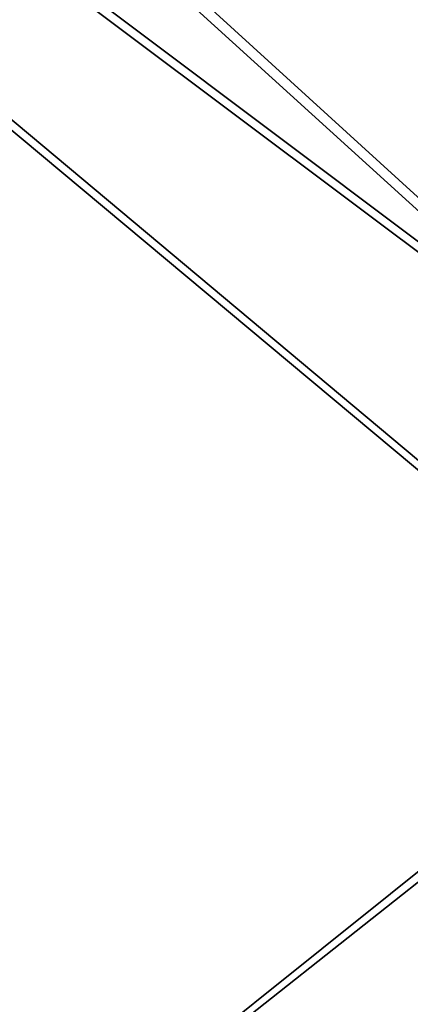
# Model space of a CAD drawing. Header units: metres. Extents: x -904 to 0, y -908 to 0.
# Tile 84 of 133: x -165 to -110, y -446 to -306. Entities that reach past the tile are written whole.
import ezdxf

# ---------------------------------------------------------------- set-up
doc = ezdxf.new("R2010")
doc.units = ezdxf.units.M

msp = doc.modelspace()

# ---------------------------------------------------------------- linework, layer by layer
at = {"layer": 'None012311'}
for points in [[(-100.724449, -262.904144, 1633.335205), (-99.856743, -262.934448, 1628.411133), (-114.68425, -662.660461, 1633.335205)], [(-114.68425, -662.660461, 1633.335205), (-110.856361, -662.794128, 1636.549072), (-100.724449, -262.904144, 1633.335205)], [(-99.856743, -262.934448, 1628.411133), (-113.816536, -662.690796, 1628.411133), (-114.68425, -662.660461, 1633.335205)], [(-99.856743, -262.934448, 1628.411133), (-95.16114, -263.098419, 1626.70105), (-113.816536, -662.690796, 1628.411133)], [(-95.16114, -263.098419, 1626.70105), (-109.120941, -662.854736, 1626.70105), (-113.816536, -662.690796, 1628.411133)], [(-110.856361, -662.794128, 1636.549072), (-96.896561, -263.037811, 1636.549072), (-100.724449, -262.904144, 1633.335205)], [(-110.856361, -662.794128, 1636.549072), (-106.160759, -662.95813, 1634.838989), (-96.896561, -263.037811, 1636.549072)]]:
    msp.add_3dface(points, dxfattribs=at)
at = {"layer": 'None012346'}
for points in [[(-465.701691, -69.252586, 123.667824), (-398.51358, -66.948952, 123.728142), (-69.298546, -367.238312, 115.864792)], [(-398.51358, -66.948952, 123.728142), (-66.409767, -334.739563, 116.715805), (-69.298546, -367.238312, 115.864792)], [(-66.409767, -334.739563, 116.715805), (-398.51358, -66.948952, 123.728142), (-63.008152, -302.295593, 117.565376)], [(-71.333969, -367.13382, 118.868553), (-399.362701, -68.982285, 126.675926), (-465.757965, -71.129059, 126.619713)], [(-452.00235, -701.143799, 107.12117), (-465.701691, -69.252586, 123.667824), (-71.672775, -399.771973, 115.012871)], [(-465.701691, -69.252586, 123.667824), (-69.298546, -367.238312, 115.864792), (-71.672775, -399.771973, 115.012871)], [(-71.333969, -367.13382, 118.868553), (-68.556686, -334.277802, 119.72892), (-399.362701, -68.982285, 126.675926)], [(-68.556686, -334.277802, 119.72892), (-65.261642, -300.990356, 120.600586), (-399.362701, -68.982285, 126.675926)], [(-73.59713, -399.498657, 118.021057), (-465.757965, -71.129059, 126.619713), (-452.00235, -703.006531, 110.073418)], [(-73.59713, -399.498657, 118.021057), (-71.333969, -367.13382, 118.868553), (-465.757965, -71.129059, 126.619713)], [(-75.414772, -432.511597, 117.156578), (-73.59713, -399.498657, 118.021057), (-452.00235, -703.006531, 110.073418)], [(-71.672775, -399.771973, 115.012871), (-73.531425, -432.316986, 114.160645), (-452.00235, -701.143799, 107.12117)], [(-73.531425, -432.316986, 114.160645), (-74.874588, -464.850952, 113.308716), (-452.00235, -701.143799, 107.12117)], [(-75.414772, -432.511597, 117.156578), (-452.00235, -703.006531, 110.073418), (-76.726997, -465.369781, 116.296158)]]:
    msp.add_3dface(points, dxfattribs=at)

doc.saveas('drawing.dxf')
